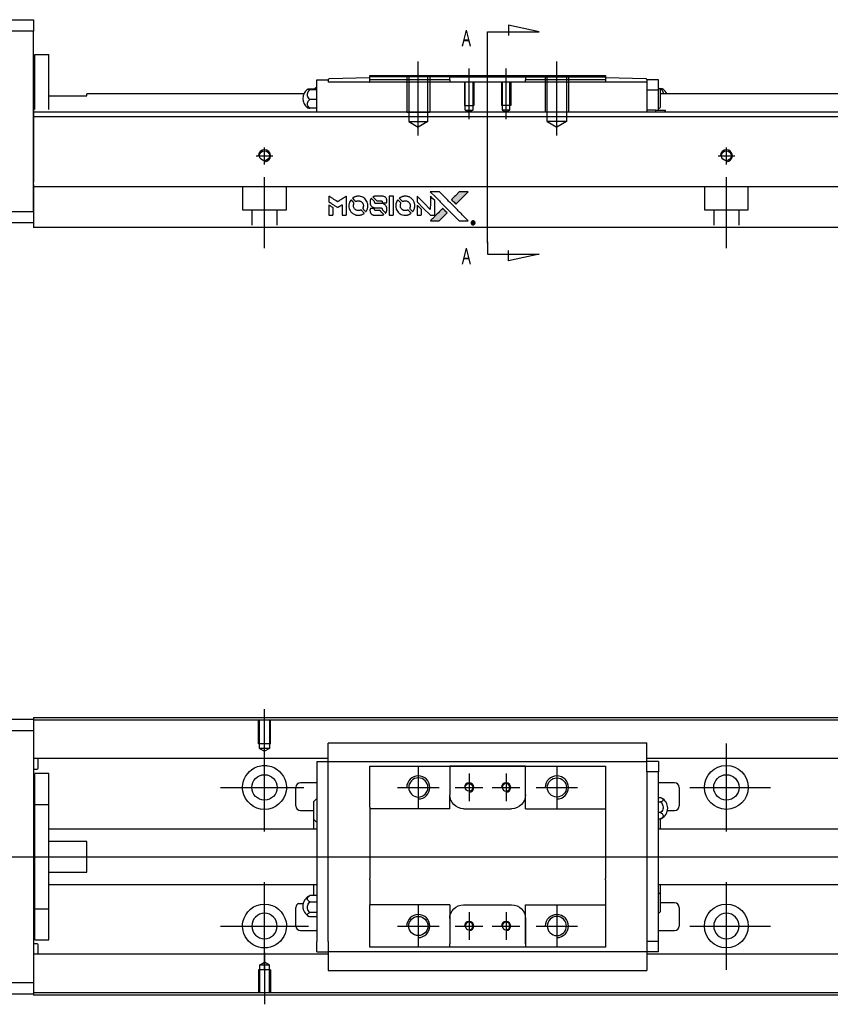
# Model space of a CAD drawing. Header units: millimetres. Extents: x -212 to 3135, y -1694 to 860.
# Tile 6 of 33: x -22 to 154, y -1300 to -1087. Entities that reach past the tile are written whole.
import ezdxf
from ezdxf.lldxf.tags import DXFTag

# ---------------------------------------------------------------- set-up
doc = ezdxf.new("R2010")
doc.units = ezdxf.units.MM
doc.layers.get('0').update_dxf_attribs({"linetype": 'CONTINUOUS'})
doc.layers.add('2', color=7, linetype='CONTINUOUS')
doc.styles.add('CHN', font='Microsoft JhengHei.ttf')
tags = doc.linetypes.add('DASHED', pattern=[25.72, 12.86, -12.86]).pattern_tags.tags
tags[6:7] = [DXFTag(74, 4), DXFTag(75, 0), DXFTag(340, '0'), DXFTag(46, 0.0), DXFTag(50, 0.0), DXFTag(44, 0.0), DXFTag(45, 0.0)]
tags[4:5] = [DXFTag(74, 4), DXFTag(75, 0), DXFTag(340, '0'), DXFTag(46, 0.0), DXFTag(50, 0.0), DXFTag(44, 0.0), DXFTag(45, 0.0)]

# ---------------------------------------------------------------- blocks, each defined once
blk = doc.blocks.new('MosionX logo(完整正式版)')
h = blk.add_hatch(color=22)
h.dxf.hatch_style = 1
h.paths.add_polyline_path([(-1416, 1831), (-1517, 1831), (-1619, 1831), (-1707, 1742, 0.000288), (-1740, 1709, 0.000479), (-1769, 1680, 0.000013), (-1794, 1654, 0.197177), (-1794, 1654, 0.197497), (-1794, 1653, 0.00004), (-1779, 1638, 0.000834), (-1763, 1622, 0.000506), (-1744, 1603), (-1694, 1552), (-1555, 1692)])
h.paths.add_polyline_path([(-1892, 1355), (-1942, 1405, 0.000476), (-1962, 1424, 0.000789), (-1978, 1441, 0.000035), (-1993, 1455, 0.19758), (-1993, 1456, 0.198396), (-1994, 1455, 0.000019), (-2014, 1435, 0.000582), (-2036, 1413, 0.000351), (-2062, 1387, 0.000108), (-2174, 1275, 0.000692), (-2230, 1218, 0.000077), (-2269, 1179, 0.197527), (-2269, 1178, 0.410181), (-2269, 1177, 0.000493), (-2248, 1177, 0.002424), (-2219, 1177, 0.000529), (-2169, 1177), (-2070, 1177), (-1981, 1266)])
at = {"color": 22}
for points in [[(-2150, 1708, -0.000056), (-2089, 1647, -0.000021), (-2004, 1562, -0.000021), (-1911, 1469, -0.000025), (-1823, 1381), (-1619, 1177), (-1518, 1177), (-1417, 1177), (-1553, 1315, 0.000274), (-1619, 1381, 0.000123), (-1705, 1467, 0.000121), (-1797, 1559, 0.000165), (-1879, 1641), (-2068, 1831), (-2170, 1831), (-2272, 1831)], [(-1707, 1742, 0.000288), (-1740, 1709, 0.000479), (-1769, 1680, 0.000013), (-1794, 1654, 0.197177), (-1794, 1654, 0.197497), (-1794, 1653, 0.00004), (-1779, 1638, 0.000836), (-1763, 1622, 0.000505), (-1744, 1603), (-1694, 1552), (-1555, 1692), (-1416, 1831), (-1517, 1831), (-1619, 1831)], [(-4562, 1668), (-4562, 1603), (-4545, 1592, -0.000297), (-4534, 1586, -0.000037), (-4510, 1571, -0.000043), (-4482, 1554, -0.000036), (-4452, 1535, 0.000044), (-4422, 1517, 0.000063), (-4396, 1501, 0.000035), (-4374, 1488, 0.0009), (-4368, 1484), (-4360, 1479), (-4348, 1486, 0.001175), (-4342, 1490, 0.000208), (-4329, 1498, 0.000225), (-4315, 1506, 0.000203), (-4300, 1516, -0.000711), (-4286, 1525, -0.001119), (-4274, 1532, -0.000263), (-4263, 1539, -0.04589), (-4262, 1539, -0.519312), (-4261, 1539, -0.001914), (-4261, 1521, -0.003124), (-4260, 1493, -0.000285), (-4260, 1421), (-4260, 1303), (-4219, 1303, 0.001727), (-4189, 1303, 0.025279), (-4179, 1303, 0.073886), (-4173, 1305, 0.07426), (-4167, 1308, 0.03264), (-4166, 1310, 0.01784), (-4164, 1311, 0.017712), (-4163, 1313, 0.026854), (-4162, 1315), (-4160, 1319), (-4160, 1526), (-4159, 1733), (-4162, 1731, -0.004595), (-4163, 1730, -0.00016), (-4169, 1726, -0.000298), (-4177, 1722, -0.000208), (-4185, 1717, 0.000986), (-4210, 1701, 0.00025), (-4250, 1676, 0.000268), (-4292, 1650, 0.000436), (-4329, 1627, -0.002932), (-4341, 1619, -0.004718), (-4351, 1613, -0.001113), (-4360, 1608, -0.227179), (-4361, 1608, -0.045982), (-4362, 1608, -0.000145), (-4374, 1616, -0.000825), (-4387, 1624, -0.000517), (-4403, 1634, 0.000056), (-4458, 1668, 0.000289), (-4488, 1687, 0.000481), (-4511, 1701, 0.000418), (-4535, 1715), (-4562, 1732)], [(-4068, 1643, 0.064158), (-4094, 1594, 0.06356), (-4108, 1539, 0.064004), (-4107, 1483, 0.066747), (-4091, 1429, 0.04321), (-4073, 1396, 0.044737), (-4050, 1367, 0.044901), (-4021, 1342, 0.044184), (-3989, 1323, 0.026293), (-3965, 1313, 0.033344), (-3941, 1306, 0.033227), (-3917, 1303, 0.025815), (-3890, 1302, 0.023119), (-3864, 1304, 0.031044), (-3841, 1308, 0.031337), (-3819, 1315, 0.024258), (-3796, 1325, 0.015622), (-3788, 1329, 0.008495), (-3778, 1335, 0.008415), (-3769, 1341, 0.020814), (-3763, 1346), (-3760, 1348), (-3791, 1379, 0.002843), (-3814, 1403, 0.033917), (-3823, 1411, 0.087906), (-3831, 1414, 0.073302), (-3839, 1416, 0.022047), (-3843, 1415, 0.026465), (-3847, 1415, 0.022233), (-3851, 1414, 0.009985), (-3857, 1412, -0.039011), (-3876, 1407, -0.044398), (-3896, 1406, -0.045096), (-3915, 1408, -0.04265), (-3934, 1413, -0.071154), (-3961, 1428, -0.068827), (-3983, 1450, -0.068713), (-3998, 1476, -0.070507), (-4005, 1506, -0.028605), (-4006, 1519, -0.031418), (-4005, 1531, -0.031044), (-4002, 1544, -0.02668), (-3998, 1556, 0.038913), (-3996, 1564, 0.043732), (-3995, 1571, 0.047754), (-3995, 1578, 0.075756), (-3997, 1583, 0.07294), (-3999, 1586, 0.003456), (-4006, 1594, 0.005023), (-4017, 1605, 0.002422), (-4030, 1619, 0.000819), (-4042, 1631, 0.001349), (-4053, 1641, 0.0001), (-4062, 1650, 0.205335), (-4062, 1651, 0.219821), (-4063, 1650, 0.002494), (-4064, 1648, 0.007089), (-4066, 1646, 0.004494)], [(-3917, 1731, 0.024131), (-3935, 1728, 0.022344), (-3954, 1723, 0.021883), (-3972, 1717, 0.020884), (-3990, 1709, 0.010669), (-4000, 1703, 0.010389), (-4011, 1697, 0.010913), (-4020, 1692, 0.022227), (-4026, 1687), (-4029, 1685), (-3996, 1653, 0.002452), (-3984, 1640, 0.003628), (-3972, 1630, 0.001662), (-3963, 1621, 0.070159), (-3960, 1619, 0.047671), (-3958, 1618, 0.018624), (-3956, 1618, 0.017921), (-3953, 1617, 0.018804), (-3950, 1617, 0.018255), (-3946, 1617, 0.041312), (-3943, 1617, 0.037164), (-3939, 1618, 0.012342), (-3935, 1620, -0.015101), (-3924, 1624, -0.035998), (-3916, 1626, -0.033244), (-3907, 1627, -0.011249), (-3894, 1627, -0.004059), (-3883, 1627, -0.019693), (-3877, 1627, -0.027943), (-3872, 1626, -0.014411), (-3866, 1624, -0.033089), (-3851, 1619, -0.033887), (-3838, 1613, -0.034021), (-3825, 1604, -0.033942), (-3814, 1594, -0.02816), (-3804, 1582, -0.035032), (-3796, 1570, -0.035269), (-3790, 1557, -0.029196), (-3785, 1543, -0.037862), (-3782, 1526, -0.043657), (-3782, 1510, -0.043064), (-3784, 1494, -0.035184), (-3790, 1477, 0.033699), (-3792, 1470, 0.052815), (-3793, 1463, 0.059167), (-3793, 1456, 0.058972), (-3791, 1450, 0.059208), (-3788, 1445, 0.021125), (-3783, 1439, 0.008691), (-3773, 1429, 0.000851), (-3749, 1405, 0.001873), (-3736, 1393, 0.013884), (-3730, 1387, 0.022355), (-3726, 1385, 0.341453), (-3725, 1385, 0.073011), (-3722, 1388, 0.004587), (-3714, 1399, 0.00748), (-3707, 1411, 0.016837), (-3702, 1420, 0.028606), (-3692, 1443, 0.031352), (-3685, 1465, 0.031004), (-3681, 1489, 0.0268), (-3680, 1514, 0.026698), (-3681, 1541, 0.03002), (-3686, 1566, 0.030357), (-3693, 1590, 0.028554), (-3703, 1614, 0.062944), (-3732, 1658, 0.062206), (-3772, 1694, 0.062448), (-3819, 1719, 0.064355), (-3870, 1731, 0.017377), (-3880, 1731, 0.008369), (-3893, 1731, 0.008367), (-3907, 1731, 0.01757)], [(-3610, 1675, 0.023289), (-3616, 1665, 0.026845), (-3621, 1655, 0.026047), (-3626, 1644, 0.019751), (-3629, 1631, 0.013249), (-3631, 1624, 0.025169), (-3631, 1618, 0.016532), (-3632, 1611, 0.002937), (-3632, 1598, 0.003317), (-3632, 1586, 0.011808), (-3631, 1578, 0.01777), (-3631, 1572, 0.021476), (-3630, 1567, 0.04325), (-3623, 1544, 0.045753), (-3612, 1523, 0.04649), (-3598, 1505, 0.047672), (-3581, 1490, 0.025315), (-3573, 1485, 0.015208), (-3564, 1480, 0.01512), (-3554, 1476, 0.022488), (-3546, 1473, 0.027857), (-3532, 1469, 0.034138), (-3519, 1467, 0.014286), (-3499, 1467, 0.00124), (-3449, 1467, -0.00103), (-3418, 1467, -0.002552), (-3396, 1466, -0.001594), (-3379, 1466, -0.047676), (-3374, 1466, -0.085307), (-3367, 1463, -0.097789), (-3361, 1457, -0.085947), (-3357, 1450, -0.051339), (-3356, 1440, 0.014634), (-3355, 1436, 0.015028), (-3355, 1433, 0.014927), (-3354, 1430, 0.059415), (-3353, 1429, 0.070595), (-3351, 1425, 0.00028), (-3315, 1389, 0.000111), (-3279, 1352, 0.200239), (-3277, 1352, 0.268906), (-3276, 1352, 0.001866), (-3271, 1361, 0.007532), (-3267, 1370, 0.017818), (-3263, 1376, 0.013256), (-3261, 1383, 0.011636), (-3258, 1391, 0.011528), (-3256, 1399, 0.012303), (-3254, 1407, 0.0423), (-3252, 1419, 0.013657), (-3252, 1437, 0.013857), (-3252, 1455, 0.037428), (-3254, 1468, 0.014927), (-3256, 1477, 0.0122), (-3259, 1486, 0.012518), (-3262, 1494, 0.023062), (-3265, 1501, 0.065961), (-3281, 1525, 0.06055), (-3304, 1545, 0.059676), (-3331, 1559, 0.060497), (-3360, 1567, 0.025683), (-3367, 1567, 0.001528), (-3386, 1567, 0.002124), (-3410, 1568, 0.001173), (-3439, 1568, -0.000809), (-3490, 1568, -0.017164), (-3506, 1568, -0.063931), (-3514, 1570, -0.108429), (-3520, 1573, -0.052941), (-3523, 1577, -0.063675), (-3525, 1582, -0.050562), (-3526, 1587, -0.020337), (-3527, 1595, 0.009897), (-3528, 1599, 0.016482), (-3528, 1603, 0.019019), (-3529, 1606, 0.06043), (-3530, 1608, 0.076267), (-3533, 1613, 0.00054), (-3566, 1646, 0.000307), (-3601, 1680, 0.142594), (-3604, 1681, 0.232419), (-3604, 1681, 0.022995), (-3606, 1680, 0.024627), (-3608, 1678, 0.015407)], [(-3516, 1731, 0.018538), (-3522, 1730, 0.010695), (-3530, 1729, 0.01068), (-3538, 1727, 0.017678), (-3544, 1725, 0.013849), (-3551, 1722, 0.011814), (-3559, 1719, 0.004513), (-3566, 1716, 0.290035), (-3566, 1715, 0.196418), (-3566, 1714, 0.000124), (-3554, 1702, 0.001477), (-3540, 1688, 0.000898), (-3524, 1671), (-3481, 1629), (-3427, 1628, -0.001471), (-3387, 1628, -0.028714), (-3374, 1627, -0.097073), (-3367, 1625, -0.084199), (-3361, 1620, -0.042698), (-3359, 1616, -0.053912), (-3357, 1612, -0.051004), (-3356, 1608, -0.032967), (-3355, 1602, 0.00807), (-3355, 1600, 0.003023), (-3355, 1596, 0.002994), (-3355, 1592, 0.003629), (-3355, 1588), (-3354, 1579), (-3313, 1579, 0.001618), (-3293, 1579, 0.005206), (-3280, 1579, 0.00535), (-3271, 1579, 0.060675), (-3268, 1580, 0.048484), (-3266, 1581, 0.02389), (-3264, 1582, 0.022812), (-3261, 1584, 0.02462), (-3259, 1586, 0.061781), (-3255, 1591, 0.080179), (-3253, 1596, 0.048561), (-3252, 1604, 0.010021), (-3251, 1619, 0.016602), (-3252, 1638, 0.031409), (-3254, 1653, 0.036474), (-3258, 1666, 0.03439), (-3263, 1679, 0.065928), (-3277, 1699, 0.069066), (-3296, 1715, 0.065697), (-3319, 1725, 0.051559), (-3346, 1731, 0.020904), (-3360, 1731, 0.000451), (-3431, 1731, 0.000419), (-3502, 1732, 0.022759)], [(-3202, 1517), (-3202, 1303), (-3160, 1303), (-3118, 1303), (-3113, 1306, 0.071429), (-3109, 1309, 0.054799), (-3105, 1313, 0.053585), (-3102, 1318, 0.060698), (-3101, 1323, 0.033975), (-3100, 1332, 0.000112), (-3100, 1441, 0.000726), (-3100, 1548, 0.001084), (-3101, 1641), (-3102, 1732), (-3152, 1732), (-3202, 1732)], [(-3011, 1643, 0.018008), (-3017, 1634, 0.009842), (-3023, 1622, 0.009807), (-3030, 1610, 0.015716), (-3035, 1599, 0.048467), (-3047, 1561, 0.045841), (-3052, 1520, 0.046006), (-3049, 1479, 0.049638), (-3039, 1441, 0.064819), (-3012, 1391, 0.06695), (-2974, 1350, 0.066691), (-2926, 1320, 0.063505), (-2872, 1304, 0.03135), (-2858, 1302, 0.010439), (-2837, 1302, 0.010391), (-2817, 1302, 0.032408), (-2803, 1304, 0.015696), (-2787, 1307, 0.018095), (-2771, 1312, 0.018551), (-2757, 1317, 0.018352), (-2743, 1323, 0.015568), (-2733, 1328, 0.009832), (-2723, 1334, 0.009795), (-2713, 1341, 0.023727), (-2706, 1346), (-2703, 1348), (-2734, 1379, 0.001528), (-2751, 1397, 0.010022), (-2760, 1406, 0.019586), (-2766, 1411, 0.061865), (-2771, 1413, 0.055054), (-2777, 1415, 0.061607), (-2784, 1416, 0.048725), (-2792, 1415, 0.020221), (-2802, 1412, -0.017722), (-2813, 1409, -0.02685), (-2822, 1407, -0.02759), (-2832, 1406, -0.020233), (-2843, 1406, -0.04793), (-2864, 1409, -0.048386), (-2883, 1416, -0.047866), (-2901, 1426, -0.044964), (-2917, 1440, -0.04333), (-2931, 1457, -0.050921), (-2941, 1475, -0.051473), (-2946, 1495, -0.0459), (-2948, 1516, -0.019014), (-2948, 1526, -0.024114), (-2947, 1535, -0.025081), (-2945, 1544, -0.023892), (-2942, 1553, 0.008624), (-2939, 1560, 0.026486), (-2938, 1564, 0.035074), (-2937, 1568, 0.02756), (-2937, 1573, 0.087163), (-2939, 1580, 0.073291), (-2942, 1587, 0.028074), (-2951, 1596, 0.002594), (-2973, 1619), (-3005, 1651)], [(-2860, 1730, 0.023681), (-2878, 1728, 0.022402), (-2896, 1723, 0.021929), (-2914, 1717, 0.020503), (-2931, 1709, 0.013745), (-2941, 1704, 0.009767), (-2952, 1698, 0.009658), (-2962, 1691, 0.027804), (-2968, 1687), (-2971, 1685), (-2939, 1653, 0.002053), (-2924, 1638, 0.006738), (-2914, 1628, 0.007826), (-2907, 1622, 0.063909), (-2903, 1619, 0.061532), (-2897, 1617, 0.068674), (-2891, 1617, 0.052072), (-2885, 1618, 0.019648), (-2875, 1621, -0.018366), (-2864, 1624, -0.0288), (-2854, 1626, -0.029061), (-2844, 1627, -0.019155), (-2832, 1627, -0.053809), (-2807, 1624, -0.058833), (-2784, 1615, -0.058566), (-2764, 1601, -0.052525), (-2746, 1582, -0.044733), (-2737, 1566, -0.040573), (-2729, 1547, -0.041123), (-2725, 1529, -0.04951), (-2725, 1511, -0.017369), (-2725, 1502, -0.024255), (-2727, 1495, -0.023787), (-2729, 1487, -0.015798), (-2732, 1479, 0.010631), (-2734, 1474, 0.033653), (-2735, 1470, 0.037806), (-2736, 1467, 0.016307), (-2736, 1462, 0.068179), (-2734, 1453, 0.095747), (-2731, 1446, 0.033418), (-2722, 1436, 0.002133), (-2695, 1409, 0.001452), (-2680, 1395, 0.012393), (-2673, 1388, 0.020479), (-2668, 1385, 0.344362), (-2667, 1385, 0.074287), (-2663, 1388, 0.005454), (-2656, 1400, 0.008391), (-2649, 1412, 0.017097), (-2643, 1422, 0.027375), (-2635, 1442, 0.02835), (-2628, 1463, 0.027723), (-2624, 1485, 0.023913), (-2623, 1509, 0.027047), (-2623, 1537, 0.031685), (-2627, 1563, 0.032425), (-2634, 1588, 0.031013), (-2644, 1612, 0.037914), (-2661, 1641, 0.040153), (-2682, 1667, 0.039834), (-2707, 1688, 0.036173), (-2736, 1707, 0.040752), (-2765, 1719, 0.035885), (-2796, 1728, 0.035491), (-2828, 1731, 0.037615)], [(-2572, 1669), (-2572, 1604), (-2422, 1453), (-2271, 1303), (-2229, 1303, 0.0008), (-2202, 1303, 0.010795), (-2192, 1303, 0.030495), (-2186, 1304, 0.080372), (-2183, 1305, 0.03816), (-2179, 1308, 0.041799), (-2176, 1310, 0.042486), (-2174, 1314, 0.042078), (-2172, 1317, 0.099276), (-2170, 1322, 0.003302), (-2170, 1343, 0.002586), (-2170, 1380, 0.000204), (-2170, 1477), (-2170, 1633), (-2221, 1683), (-2271, 1733), (-2271, 1583), (-2272, 1433), (-2419, 1582, 0.000253), (-2476, 1639, 0.000412), (-2524, 1687, 0.000041), (-2567, 1730, 0.041338), (-2570, 1732), (-2572, 1734)], [(-4562, 1417), (-4562, 1303), (-4521, 1303, 0.000842), (-4494, 1303, 0.010591), (-4484, 1303, 0.028995), (-4479, 1303, 0.069543), (-4475, 1305, 0.051063), (-4471, 1307, 0.039932), (-4468, 1310, 0.039414), (-4465, 1314, 0.045845), (-4462, 1318, 0.094811), (-4461, 1322, 0.007124), (-4461, 1333, 0.004713), (-4461, 1352, 0.000534), (-4461, 1395), (-4461, 1469), (-4471, 1475, 0.000828), (-4502, 1494, 0.000879), (-4532, 1513, 0.000048), (-4561, 1530, 0.137596), (-4562, 1531, 0.413028), (-4562, 1530, 0.000016), (-4562, 1497, 0.000623), (-4562, 1460, 0.000374)], [(-3615, 1454, 0.065483), (-3620, 1451, 0.053271), (-3625, 1447, 0.052018), (-3628, 1443, 0.0556), (-3631, 1437, 0.036839), (-3632, 1434, 0.026922), (-3632, 1430, 0.016905), (-3633, 1424, 0.004317), (-3633, 1416, 0.016369), (-3632, 1397, 0.029936), (-3630, 1382, 0.03418), (-3627, 1369, 0.031327), (-3621, 1356, 0.046935), (-3612, 1340, 0.054053), (-3600, 1327, 0.053701), (-3585, 1317, 0.045364), (-3568, 1309, 0.032479), (-3552, 1305, 0.03386), (-3537, 1303, 0.013578), (-3512, 1303, 0.001155), (-3450, 1303, 0.000413), (-3396, 1303, 0.005008), (-3375, 1304, 0.013199), (-3364, 1304, 0.033956), (-3355, 1305, 0.013909), (-3347, 1308, 0.010864), (-3337, 1310, 0.010938), (-3329, 1313, 0.028702), (-3323, 1316), (-3318, 1318), (-3362, 1362), (-3405, 1406), (-3455, 1406, -0.001504), (-3477, 1406, -0.00328), (-3493, 1406, -0.001901), (-3506, 1406, -0.061333), (-3510, 1407, -0.063621), (-3514, 1409, -0.048633), (-3518, 1412, -0.046769), (-3522, 1415, -0.047961), (-3525, 1420, -0.02678), (-3526, 1424, -0.050957), (-3527, 1427, -0.029398), (-3528, 1431, -0.00401), (-3528, 1441), (-3529, 1456), (-3569, 1456, 0.001061), (-3593, 1456, 0.009147), (-3604, 1455, 0.020721), (-3611, 1455, 0.051619)], [(-2572, 1416), (-2572, 1303), (-2530, 1303), (-2488, 1303), (-2483, 1306, 0.03146), (-2480, 1308, 0.026444), (-2478, 1310, 0.026444), (-2476, 1312, 0.031457), (-2475, 1314), (-2472, 1319), (-2471, 1375), (-2471, 1431), (-2521, 1481, 0.000745), (-2540, 1499, 0.001228), (-2556, 1515, 0.000087), (-2571, 1529, 0.195134), (-2571, 1530, 0.412117), (-2572, 1529, 0.000048), (-2572, 1496, 0.00109), (-2572, 1460, 0.000653)], [(-2062, 1387, 0.000108), (-2174, 1275, 0.000692), (-2230, 1218, 0.000077), (-2269, 1179, 0.197527), (-2269, 1178, 0.410182), (-2269, 1177, 0.000493), (-2248, 1177, 0.002424), (-2219, 1177, 0.000529), (-2170, 1177), (-2070, 1177), (-1981, 1266), (-1892, 1355), (-1942, 1405, 0.000476), (-1962, 1424, 0.000789), (-1978, 1441, 0.000035), (-1993, 1455, 0.19758), (-1993, 1456, 0.198396), (-1994, 1455, 0.000019), (-2014, 1435, 0.000582), (-2036, 1413, 0.000351)], [(-1319, 1173, 0.082374), (-1332, 1167, 0.083404), (-1342, 1157, 0.082663), (-1349, 1145, 0.07897), (-1351, 1130, 0.084941), (-1349, 1114, 0.08953), (-1341, 1100, 0.090743), (-1329, 1090, 0.090193), (-1313, 1085, 0.10067), (-1296, 1085, 0.099454), (-1281, 1093, 0.097736), (-1269, 1106, 0.09365), (-1263, 1122, 0.07584), (-1263, 1135, 0.068415), (-1267, 1148, 0.068328), (-1274, 1159, 0.075277), (-1283, 1168, 0.059367), (-1291, 1172, 0.048986), (-1300, 1174, 0.048519), (-1310, 1174, 0.055347)], [(-1325, 1129), (-1325, 1104), (-1322, 1104), (-1319, 1104), (-1319, 1114), (-1319, 1125), (-1313, 1125), (-1306, 1126), (-1302, 1119, -0.003356), (-1300, 1116, -0.002757), (-1298, 1113, -0.002784), (-1296, 1110, -0.007382), (-1295, 1108, 0.019487), (-1294, 1105, 0.098302), (-1293, 1104, 0.116932), (-1291, 1104, 0.032798), (-1289, 1104), (-1285, 1104), (-1288, 1108, 0.005748), (-1289, 1111, 0.002522), (-1291, 1114, 0.002495), (-1293, 1117, 0.00334), (-1295, 1120), (-1299, 1126), (-1296, 1128, 0.066516), (-1292, 1130, 0.085926), (-1290, 1133, 0.082934), (-1289, 1137, 0.05747), (-1289, 1141, 0.023576), (-1289, 1144, 0.043538), (-1289, 1146, 0.050891), (-1290, 1148, 0.049897), (-1291, 1149, 0.067884), (-1295, 1152, 0.077412), (-1298, 1154, 0.049266), (-1304, 1154, 0.012208), (-1313, 1155), (-1325, 1155)], [(-1298, 1147, -0.120545), (-1296, 1144, -0.09136), (-1295, 1141, -0.087576), (-1296, 1137, -0.098026), (-1297, 1134, -0.079907), (-1299, 1133, -0.087697), (-1300, 1132, -0.041371), (-1303, 1132, -0.005557), (-1309, 1132), (-1319, 1131), (-1319, 1140), (-1319, 1149), (-1310, 1149, -0.007471), (-1305, 1149, -0.035301), (-1302, 1148, -0.060486), (-1300, 1148, -0.063546)]]:
    blk.add_lwpolyline(points, format="xyb", close=True, dxfattribs=at)

msp = doc.modelspace()

# ---------------------------------------------------------------- linework, layer by layer
for p, q in [((31.13, -1247.07), (31.13, -1235.95)), ((31.13, -1262.43), (31.13, -1243.38)), ((131.13, -1262.43), (131.13, -1243.38)), ((64.43, -1248.41), (64.43, -1257.41)), ((94.43, -1248.41), (94.43, -1257.41)), ((75.43, -1249.91), (75.43, -1255.91)), ((83.43, -1249.91), (83.43, -1255.91)), ((21.6, -1252.91), (39.65, -1252.91)), ((59.93, -1252.91), (68.93, -1252.91)), ((72.43, -1252.91), (78.43, -1252.91)), ((80.43, -1252.91), (86.43, -1252.91)), ((89.93, -1252.91), (98.93, -1252.91)), ((123.18, -1252.91), (140.65, -1252.91)), ((-82.87, -1267.91), (55.56, -1267.91)), ((55.56, -1267.91), (497.13, -1267.91)), ((31.13, -1292.43), (31.13, -1273.38)), ((131.13, -1292.43), (131.13, -1273.38)), ((38.51, -1278), (39.51, -1278)), ((64.43, -1278.41), (64.43, -1287.41)), ((94.43, -1278.41), (94.43, -1287.41)), ((75.43, -1279.91), (75.43, -1285.91)), ((83.43, -1279.91), (83.43, -1285.91)), ((21.6, -1282.91), (40.65, -1282.91)), ((59.93, -1282.91), (68.93, -1282.91)), ((72.43, -1282.91), (78.43, -1282.91)), ((80.43, -1282.91), (86.43, -1282.91)), ((89.93, -1282.91), (98.93, -1282.91)), ((123.18, -1282.91), (140.65, -1282.91)), ((31.13, -1288.74), (31.13, -1299.86))]:
    msp.add_line(p, q)
at = {"linetype": 'Continuous'}
for p, q in [((-77.87, -1238.16), (-18.87, -1238.16)), ((63.27, -1237.86), (-18.87, -1237.86)), ((-18.87, -1237.86), (-18.87, -1238.16)), ((-18.87, -1238.16), (-18.87, -1240.66)), ((63.14, -1238.36), (-18.87, -1238.36)), ((481.13, -1238.36), (63.14, -1238.36)), ((481.13, -1237.86), (63.27, -1237.86)), ((-18.87, -1240.66), (-77.87, -1240.66)), ((-18.87, -1240.66), (-18.87, -1295.16)), ((44.93, -1243.43), (44.93, -1243.3)), ((44.93, -1243.3), (44.93, -1243.3)), ((113.93, -1243.3), (44.93, -1243.3)), ((44.93, -1247), (44.93, -1243.43)), ((113.93, -1243.3), (113.93, -1243.25)), ((113.93, -1243.43), (113.93, -1243.3)), ((113.93, -1247), (113.93, -1243.43)), ((44.93, -1246.68), (-18.87, -1246.68)), ((-17.87, -1248.77), (-17.87, -1246.68)), ((481.13, -1246.68), (113.93, -1246.68)), ((-18.87, -1248.97), (-18.07, -1248.97)), ((42.43, -1247.33), (42.43, -1249.53)), ((42.43, -1247.33), (44.93, -1247.33)), ((44.93, -1247.33), (44.93, -1247)), ((44.93, -1248.33), (44.93, -1247.33)), ((44.93, -1247.33), (113.93, -1247.33)), ((44.93, -1249.53), (44.93, -1248.33)), ((53.93, -1249.33), (53.93, -1248.33)), ((71.23, -1248.33), (71.23, -1249.03)), ((87.63, -1248.33), (71.23, -1248.33)), ((71.23, -1249.03), (71.23, -1254.51)), ((71.32, -1248.33), (87.54, -1248.33)), ((87.63, -1249.03), (87.63, -1248.33)), ((87.63, -1257.51), (87.63, -1249.03)), ((87.63, -1254.51), (87.63, -1249.03)), ((104.93, -1248.33), (104.93, -1249.33)), ((113.93, -1247.33), (113.93, -1247)), ((116.43, -1247.33), (113.93, -1247.33)), ((113.93, -1248.33), (113.93, -1247.33)), ((113.93, -1249.53), (113.93, -1248.33)), ((116.43, -1247.33), (116.43, -1249.53)), ((-15.57, -1249.91), (-18.57, -1249.91)), ((-15.57, -1249.91), (-18.57, -1249.91)), ((-18.57, -1256.59), (-18.57, -1249.91)), ((-18.57, -1256.59), (-18.57, -1249.91)), ((-15.57, -1256.59), (-15.57, -1249.91)), ((-15.57, -1256.59), (-15.57, -1249.91)), ((42.43, -1249.53), (42.43, -1286.28)), ((44.93, -1250.01), (44.93, -1249.53)), ((44.93, -1250.01), (44.93, -1249.57)), ((44.93, -1285.8), (44.93, -1250.01)), ((53.93, -1257.21), (53.93, -1249.33)), ((104.93, -1249.33), (104.93, -1257.21)), ((116.43, -1249.53), (113.93, -1249.53)), ((113.93, -1249.53), (113.93, -1250.01)), ((113.93, -1249.57), (113.93, -1250.01)), ((113.93, -1250.01), (113.93, -1285.8)), ((116.43, -1286.28), (116.43, -1249.53)), ((37.93, -1256.91), (37.93, -1252.91)), ((42.43, -1251.91), (38.93, -1251.91)), ((119.93, -1251.91), (116.43, -1251.91)), ((120.93, -1252.91), (120.93, -1256.91)), ((71.23, -1257.51), (71.23, -1254.51)), ((116.43, -1255.11), (116.88, -1255.11)), ((-18.57, -1257.16), (-18.87, -1257.16)), ((-18.57, -1257.16), (-18.87, -1257.16)), ((-18.57, -1279.22), (-18.57, -1256.59)), ((-18.57, -1256.59), (-15.57, -1256.59)), ((-18.57, -1279.22), (-18.57, -1256.59)), ((-15.57, -1279.22), (-15.57, -1256.59)), ((-15.57, -1279.22), (-15.57, -1256.59)), ((41.78, -1259.82), (41.78, -1255.97)), ((53.93, -1257.21), (53.93, -1262.91)), ((74.23, -1257.51), (84.63, -1257.51)), ((87.63, -1257.51), (104.93, -1257.51)), ((104.93, -1257.21), (104.93, -1262.91)), ((116.43, -1256.05), (116.88, -1256.05)), ((38.93, -1257.91), (41.78, -1257.91)), ((116.88, -1258.35), (116.43, -1258.35)), ((116.43, -1259.7), (116.88, -1259.7)), ((116.78, -1259.7), (116.78, -1261.91)), ((118.38, -1257.91), (119.93, -1257.91)), ((41.78, -1261.91), (41.78, -1259.82)), ((42.43, -1261.91), (-15.57, -1261.91)), ((53.93, -1262.91), (53.93, -1263.21)), ((53.93, -1263.21), (53.93, -1272.61)), ((104.93, -1262.91), (104.93, -1263.21)), ((104.93, -1263.21), (104.93, -1272.61)), ((481.13, -1261.91), (116.43, -1261.91)), ((-7.37, -1264.59), (-15.57, -1264.59)), ((-7.37, -1271.22), (-7.37, -1264.59)), ((-15.57, -1271.22), (-7.37, -1271.22)), ((-15.57, -1273.91), (42.43, -1273.91)), ((41.78, -1276.33), (41.78, -1273.91)), ((53.93, -1272.91), (53.93, -1272.61)), ((53.93, -1272.91), (53.93, -1278.3)), ((104.93, -1272.91), (104.93, -1272.61)), ((104.93, -1272.91), (104.93, -1278.3)), ((116.43, -1273.91), (481.13, -1273.91)), ((116.78, -1273.91), (116.78, -1275.99)), ((42.43, -1276.33), (40.97, -1276.33)), ((116.78, -1275.99), (116.78, -1279.84)), ((-18.87, -1278.66), (-18.57, -1278.66)), ((-18.87, -1278.66), (-18.57, -1278.66)), ((40.97, -1277.69), (42.43, -1277.69)), ((53.93, -1278.6), (53.93, -1278.3)), ((71.23, -1278.3), (53.93, -1278.3)), ((53.93, -1286.48), (53.93, -1278.6)), ((71.23, -1278.3), (71.23, -1281.3)), ((74.23, -1278.3), (84.63, -1278.3)), ((87.63, -1286.78), (87.63, -1278.3)), ((104.93, -1278.3), (104.93, -1286.48)), ((119.93, -1277.91), (116.78, -1277.91)), ((-18.57, -1279.22), (-15.57, -1279.22)), ((-18.57, -1285.91), (-18.57, -1279.22)), ((-18.57, -1285.91), (-18.57, -1279.22)), ((-15.57, -1285.91), (-15.57, -1279.22)), ((-15.57, -1285.91), (-15.57, -1279.22)), ((37.93, -1282.91), (37.93, -1278.91)), ((42.43, -1279.98), (40.97, -1279.98)), ((42.43, -1280.93), (40.97, -1280.93)), ((120.93, -1278.91), (120.93, -1282.91)), ((71.23, -1281.3), (71.23, -1286.78)), ((87.63, -1281.3), (87.63, -1286.78)), ((38.93, -1283.91), (42.43, -1283.91)), ((116.43, -1283.91), (119.93, -1283.91)), ((-18.07, -1286.75), (-18.87, -1286.75)), ((-18.57, -1285.91), (-15.57, -1285.91)), ((-18.57, -1285.91), (-15.57, -1285.91)), ((-17.87, -1289.03), (-17.87, -1286.95)), ((42.43, -1288.48), (42.43, -1286.28)), ((44.93, -1286.24), (44.93, -1285.8)), ((44.93, -1286.28), (44.93, -1285.8)), ((44.93, -1286.28), (44.93, -1287.48)), ((53.93, -1287.48), (53.93, -1286.48)), ((71.23, -1287.48), (71.23, -1286.78)), ((87.63, -1286.78), (87.63, -1287.48)), ((104.93, -1286.48), (104.93, -1287.48)), ((113.93, -1285.8), (113.93, -1286.28)), ((113.93, -1285.8), (113.93, -1286.24)), ((113.93, -1286.28), (113.93, -1287.48)), ((116.43, -1286.28), (113.93, -1286.28)), ((116.43, -1288.48), (116.43, -1286.28)), ((44.93, -1289.03), (-18.87, -1289.03)), ((42.43, -1288.48), (44.93, -1288.48)), ((44.93, -1287.48), (44.93, -1288.48)), ((113.93, -1288.48), (44.93, -1288.48)), ((44.93, -1288.48), (44.93, -1292.38)), ((87.63, -1287.48), (71.23, -1287.48)), ((87.54, -1287.48), (71.32, -1287.48)), ((104.93, -1287.48), (96.28, -1287.48)), ((113.93, -1287.48), (113.93, -1288.48)), ((113.93, -1288.48), (113.93, -1288.81)), ((116.43, -1288.48), (113.93, -1288.48)), ((113.93, -1288.81), (113.93, -1292.38)), ((481.13, -1289.03), (113.93, -1289.03)), ((44.93, -1292.38), (44.93, -1292.51)), ((44.93, -1292.51), (44.93, -1292.56)), ((44.93, -1292.51), (113.93, -1292.51)), ((113.93, -1292.38), (113.93, -1292.51)), ((113.93, -1292.51), (113.93, -1292.56)), ((-77.87, -1295.16), (-18.87, -1295.16)), ((-18.87, -1295.16), (-18.87, -1297.66)), ((-18.87, -1297.66), (-77.87, -1297.66)), ((48.01, -1297.36), (-18.87, -1297.36)), ((-18.87, -1297.66), (-18.87, -1297.86)), ((47.88, -1297.86), (-18.87, -1297.86)), ((481.13, -1297.86), (47.88, -1297.86)), ((481.13, -1297.36), (48.01, -1297.36))]:
    msp.add_line(p, q, dxfattribs=at)
at = {"linetype": 'DASHED'}
for p, q in [((-18.87, -1238.16), (-18.87, -1238.36)), ((-18.87, -1238.36), (-18.87, -1239.36)), ((-18.87, -1239.36), (-18.87, -1245.68)), ((-18.87, -1245.68), (-18.87, -1246.68)), ((-18.87, -1246.68), (-18.87, -1248.23)), ((-18.87, -1248.23), (-18.87, -1251.79)), ((44.93, -1247.43), (44.93, -1247.43)), ((113.93, -1247.43), (113.93, -1247.43)), ((-18.87, -1251.79), (-18.87, -1253.7)), ((-18.87, -1253.7), (-18.87, -1282.01)), ((-18.87, -1282.01), (-18.87, -1283.93)), ((-18.87, -1283.93), (-18.87, -1287.49)), ((-18.87, -1287.49), (-18.87, -1289.03)), ((-18.87, -1289.03), (-18.87, -1290.03)), ((113.93, -1288.38), (113.93, -1288.38)), ((-18.87, -1290.03), (-18.87, -1296.36)), ((-18.87, -1296.36), (-18.87, -1297.36)), ((-18.87, -1297.36), (-18.87, -1297.66))]:
    msp.add_line(p, q, dxfattribs=at)
at = {"linetype": 'DASHED', "ltscale": 0.1}
for p, q in [((29.83, -1243.45), (29.83, -1238.45)), ((30.05, -1244.45), (30.05, -1238.45)), ((32.2, -1238.45), (32.2, -1244.45)), ((32.43, -1243.45), (32.43, -1238.45)), ((32.43, -1243.45), (29.83, -1243.45)), ((32.2, -1244.45), (30.05, -1244.45)), ((30.05, -1244.45), (31.13, -1245.07)), ((32.2, -1244.45), (31.13, -1245.07)), ((30.05, -1291.36), (31.13, -1290.74)), ((30.05, -1291.36), (30.05, -1297.36)), ((32.2, -1291.36), (30.05, -1291.36)), ((32.2, -1291.36), (31.13, -1290.74)), ((32.2, -1297.36), (32.2, -1291.36)), ((32.43, -1292.36), (29.83, -1292.36)), ((29.83, -1292.36), (29.83, -1297.36)), ((32.43, -1292.36), (32.43, -1297.36))]:
    msp.add_line(p, q, dxfattribs=at)
at = {"linetype": 'Continuous'}
for centre, radius in [((131.13, -1252.91), 4.75), ((31.13, -1252.91), 2.75), ((94.43, -1252.91), 2.07), ((131.13, -1252.91), 2.75), ((75.43, -1252.91), 0.825), ((131.13, -1282.91), 4.75), ((64.43, -1282.91), 2.07)]:
    msp.add_circle(centre, radius, dxfattribs=at)
at = {"linetype": 'Continuous', "extrusion": (0, 0, -1)}
for centre, radius in [((-64.43, -1252.91), 2.07), ((-83.43, -1252.91), 0.825), ((-31.13, -1282.91), 2.75), ((-94.43, -1282.91), 2.07), ((-131.13, -1282.91), 2.75), ((-75.43, -1282.91), 0.825), ((-83.43, -1282.91), 0.825)]:
    msp.add_circle(centre, radius, dxfattribs=at)
at = {"linetype": 'Continuous'}
for centre, radius, start, end in [((-18.07, -1248.77), 0.2, 270, 0), ((38.93, -1252.91), 1, 90, 180), ((119.93, -1252.91), 1, 0, 90), ((43.92, -1257.86), 2.85, 121.5132, 138.6569), ((115.93, -1257.41), 2.5, 0, 61.7734), ((38.93, -1256.91), 1, 180, 270), ((115.93, -1257.41), 2.5, 298.2701, 0), ((119.93, -1256.91), 1, 270, 0), ((43.92, -1257.94), 2.85, 221.3431, 238.4868), ((41.93, -1278.63), 2.5, 118.2701, 180), ((114.64, -1277.87), 2.85, 41.3431, 51.1006), ((38.93, -1278.91), 1, 114.7486, 180), ((41.93, -1278.63), 2.5, 180, 241.7734), ((119.93, -1278.91), 1, 0, 90), ((114.64, -1277.95), 2.85, 308.8994, 318.6569), ((38.93, -1282.91), 1, 180, 270), ((119.93, -1282.91), 1, 270, 0), ((-18.07, -1286.95), 0.2, 0, 90)]:
    msp.add_arc(centre, radius, start, end, dxfattribs=at)
at = {"linetype": 'Continuous', "extrusion": (0, 0, -1)}
for centre, radius, start, end in [((-31.13, -1252.91), 4.75, 13.6191, 80.1049), ((-31.13, -1252.91), 4.75, 99.8951, 166.3809), ((-31.13, -1252.91), 4.75, 189.6765, 350.3235), ((-74.23, -1254.51), 3, 270, 359.96), ((-84.63, -1254.51), 3, 180, 270), ((-31.13, -1282.91), 4.75, 10.8558, 169.1442), ((-74.23, -1281.3), 3, 0, 90), ((-84.63, -1281.3), 3, 90, 180), ((-31.13, -1282.91), 4.75, 285.2319, 347.572), ((-31.13, -1282.91), 4.75, 192.428, 254.7681)]:
    msp.add_arc(centre, radius, start, end, dxfattribs=at)
for centre, radius in [((64.43, -1252.91), 2.5), ((94.43, -1252.91), 2.5), ((75.43, -1252.91), 1), ((83.43, -1252.91), 1), ((64.43, -1282.91), 2.5), ((94.43, -1282.91), 2.5), ((75.43, -1282.91), 1), ((83.43, -1282.91), 1)]:
    msp.add_arc(centre, radius, 270, 180)
at = {"linetype": 'Continuous'}
for points, knots in [([(30.31, -1248.23), (30.73, -1248.15), (31.16, -1248.14), (31.7, -1248.19), (31.82, -1248.2), (31.95, -1248.23)], [0, 0, 0, 0, 0.772987, 0.772987, 1, 1, 1, 1]), ([(116.88, -1255.11), (117.01, -1255.15), (117.13, -1255.21), (117.3, -1255.32), (117.36, -1255.39), (117.43, -1255.52), (117.44, -1255.59), (117.39, -1255.73), (117.34, -1255.8), (117.19, -1255.92), (117.08, -1255.97), (116.94, -1256.03), (116.91, -1256.04), (116.88, -1256.05)], [0, 0, 0, 0, 0.192078, 0.192078, 0.384156, 0.384156, 0.576234, 0.576234, 0.768312, 0.768312, 0.960389, 0.960389, 1, 1, 1, 1]), ([(116.88, -1256.05), (117.01, -1256.16), (117.13, -1256.29), (117.3, -1256.57), (117.36, -1256.73), (117.43, -1257.06), (117.44, -1257.23), (117.39, -1257.56), (117.34, -1257.73), (117.19, -1258.03), (117.08, -1258.16), (116.94, -1258.3), (116.91, -1258.33), (116.88, -1258.35)], [0, 0, 0, 0, 0.192078, 0.192078, 0.384156, 0.384156, 0.576234, 0.576234, 0.768312, 0.768312, 0.960389, 0.960389, 1, 1, 1, 1]), ([(116.88, -1258.35), (117.01, -1258.41), (117.13, -1258.49), (117.3, -1258.66), (117.36, -1258.75), (117.43, -1258.94), (117.44, -1259.04), (117.39, -1259.24), (117.34, -1259.34), (117.19, -1259.51), (117.08, -1259.59), (116.94, -1259.68), (116.91, -1259.69), (116.88, -1259.7)], [0, 0, 0, 0, 0.192078, 0.192078, 0.384156, 0.384156, 0.576234, 0.576234, 0.768312, 0.768312, 0.960389, 0.960389, 1, 1, 1, 1]), ([(40.97, -1277.69), (40.84, -1277.62), (40.73, -1277.55), (40.55, -1277.38), (40.49, -1277.28), (40.42, -1277.09), (40.42, -1276.99), (40.46, -1276.79), (40.51, -1276.7), (40.67, -1276.52), (40.77, -1276.44), (40.92, -1276.36), (40.94, -1276.35), (40.97, -1276.33)], [0, 0, 0, 0, 0.192078, 0.192078, 0.384156, 0.384156, 0.576234, 0.576234, 0.768312, 0.768312, 0.960389, 0.960389, 1, 1, 1, 1]), ([(40.97, -1279.98), (40.84, -1279.88), (40.73, -1279.75), (40.55, -1279.46), (40.49, -1279.3), (40.42, -1278.97), (40.42, -1278.8), (40.46, -1278.47), (40.51, -1278.31), (40.67, -1278.01), (40.77, -1277.87), (40.92, -1277.73), (40.94, -1277.71), (40.97, -1277.69)], [0, 0, 0, 0, 0.192078, 0.192078, 0.384156, 0.384156, 0.576234, 0.576234, 0.768312, 0.768312, 0.960389, 0.960389, 1, 1, 1, 1]), ([(40.97, -1280.93), (40.84, -1280.88), (40.73, -1280.83), (40.55, -1280.71), (40.49, -1280.65), (40.42, -1280.51), (40.42, -1280.44), (40.46, -1280.31), (40.51, -1280.24), (40.67, -1280.12), (40.77, -1280.06), (40.92, -1280), (40.94, -1279.99), (40.97, -1279.98)], [0, 0, 0, 0, 0.192078, 0.192078, 0.384156, 0.384156, 0.576234, 0.576234, 0.768312, 0.768312, 0.960389, 0.960389, 1, 1, 1, 1]), ([(32.38, -1287.49), (31.97, -1287.6), (31.55, -1287.66), (30.71, -1287.65), (30.28, -1287.6), (29.88, -1287.49)], [0, 0, 0, 0, 0.500461, 0.500461, 1, 1, 1, 1])]:
    msp.add_open_spline(points, degree=3, knots=knots, dxfattribs=at)
for points, degree in [([(53.93, -1248.33), (71.23, -1248.33)], 1), ([(87.63, -1248.33), (104.93, -1248.33)], 1), ([(26.45, -1253.7), (26.33, -1253.05), (26.37, -1252.38), (26.51, -1251.79)], 3), ([(35.75, -1251.79), (35.89, -1252.38), (35.92, -1253.05), (35.81, -1253.7)], 3), ([(71.23, -1257.51), (53.93, -1257.51)], 1), ([(116.88, -1259.7), (116.97, -1259.67), (117.05, -1259.64), (117.12, -1259.6)], 3), ([(40.97, -1276.33), (40.88, -1276.36), (40.8, -1276.4), (40.73, -1276.43)], 3), ([(87.63, -1278.3), (104.93, -1278.3)], 1), ([(26.49, -1283.93), (26.36, -1283.33), (26.34, -1282.66), (26.46, -1282.01)], 3), ([(35.79, -1282.01), (35.92, -1282.66), (35.9, -1283.33), (35.77, -1283.93)], 3), ([(71.23, -1287.48), (53.93, -1287.48)], 1), ([(104.93, -1287.48), (87.63, -1287.48)], 1)]:
    msp.add_open_spline(points, degree=degree, dxfattribs=at)
msp.add_rational_spline([(71.23, -1254.51), (71.23, -1254.51), (71.23, -1254.51)], [0.500000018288, 0.499999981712, 0.500000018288], degree=2, dxfattribs=at)
at = {"layer": '2', "linetype": 'Continuous'}
for p, q in [((-77.87, -1086.71), (-18.87, -1086.71)), ((-18.87, -1086.71), (-18.87, -1089.21)), ((-18.87, -1089.21), (-77.87, -1089.21)), ((-18.87, -1128.21), (-18.87, -1089.21)), ((-18.57, -1094.21), (-15.57, -1094.21)), ((-18.57, -1106.16), (-18.57, -1094.21)), ((-18.57, -1094.21), (-15.57, -1094.21)), ((-18.57, -1106.16), (-18.57, -1094.21)), ((-15.57, -1106.16), (-15.57, -1094.21)), ((-15.57, -1106.16), (-15.57, -1094.21)), ((-18.57, -1097.46), (-18.87, -1097.46)), ((-18.57, -1097.46), (-18.87, -1097.46)), ((42.43, -1099.76), (44.93, -1099.76)), ((42.43, -1101.96), (42.43, -1099.76)), ((44.93, -1099.76), (44.93, -1099.69)), ((44.93, -1099.76), (44.93, -1100.26)), ((53.93, -1099.26), (45.12, -1099.49)), ((53.93, -1098.76), (70.93, -1098.76)), ((53.93, -1099.76), (53.93, -1098.76)), ((53.93, -1100.26), (53.93, -1099.76)), ((71.23, -1099.06), (70.93, -1098.76)), ((70.93, -1098.76), (87.93, -1098.76)), ((71.23, -1099.06), (74.23, -1099.06)), ((71.23, -1099.76), (71.23, -1099.06)), ((71.23, -1099.76), (71.23, -1100.26)), ((74.23, -1099.06), (84.63, -1099.06)), ((84.63, -1099.06), (87.63, -1099.06)), ((87.93, -1098.76), (87.63, -1099.06)), ((87.63, -1099.06), (87.63, -1099.76)), ((87.63, -1100.26), (87.63, -1099.76)), ((87.93, -1098.76), (104.93, -1098.76)), ((104.93, -1098.76), (104.93, -1099.76)), ((113.73, -1099.49), (104.93, -1099.26)), ((104.93, -1099.76), (104.93, -1100.26)), ((113.93, -1099.69), (113.93, -1099.76)), ((113.93, -1099.76), (113.93, -1100.26)), ((116.43, -1099.76), (113.93, -1099.76)), ((116.43, -1101.96), (116.43, -1099.76)), ((40.97, -1101.65), (42.43, -1101.65)), ((42.43, -1101.89), (40.97, -1101.89)), ((42.43, -1105.26), (42.43, -1101.96)), ((113.93, -1100.26), (44.93, -1100.26)), ((53.87, -1100.26), (53.93, -1100.26)), ((104.93, -1100.26), (104.99, -1100.26)), ((113.93, -1100.26), (113.93, -1106.71)), ((116.43, -1101.96), (113.93, -1101.96)), ((116.43, -1105.26), (116.43, -1101.96)), ((116.89, -1101.65), (116.6, -1101.65)), ((116.78, -1101.83), (116.78, -1103.76)), ((-15.57, -1103.21), (-7.37, -1103.21)), ((39.64, -1102.76), (-7.37, -1102.76)), ((-7.37, -1103.21), (-7.37, -1102.76)), ((42.43, -1103.99), (40.97, -1103.99)), ((381.13, -1102.76), (116.78, -1102.76)), ((116.78, -1103.76), (116.78, -1105.68)), ((42.43, -1105.86), (40.97, -1105.86)), ((42.43, -1106.71), (42.43, -1105.26)), ((116.43, -1106.26), (116.43, -1105.26)), ((80.38, -1106.71), (-18.87, -1106.71)), ((381.13, -1107.71), (-18.87, -1107.71)), ((381.13, -1106.71), (80.38, -1106.71)), ((115.77, -1106.26), (113.93, -1106.26)), ((115.77, -1106.26), (117.81, -1106.26)), ((115.77, -1106.26), (115.77, -1106.71)), ((117.81, -1106.26), (117.93, -1106.26)), ((117.81, -1106.26), (117.81, -1106.71)), ((117.93, -1106.71), (117.93, -1106.26)), ((-18.87, -1122.36), (-18.87, -1129.16)), ((76.22, -1122.91), (-18.87, -1122.91)), ((381.13, -1122.91), (76.22, -1122.91)), ((-33.87, -1128.21), (-18.87, -1128.21)), ((-18.87, -1129.16), (-18.87, -1131.71)), ((-18.87, -1130.71), (-33.87, -1130.71)), ((73.97, -1131.71), (-18.87, -1131.71)), ((381.13, -1131.71), (73.97, -1131.71))]:
    msp.add_line(p, q, dxfattribs=at)
at = {"layer": '2'}
for p, q in [((90.58, -1089.32), (83.99, -1087.89)), ((83.99, -1087.89), (83.99, -1090.12)), ((79.43, -1089.32), (90.58, -1089.32)), ((79.43, -1091.96), (79.43, -1089.32)), ((79.43, -1135.08), (79.43, -1091.96)), ((64.43, -1111.76), (64.43, -1095.76)), ((75.43, -1108.26), (75.43, -1097.26)), ((83.43, -1108.26), (83.43, -1097.26)), ((94.43, -1111.76), (94.43, -1095.76)), ((79.43, -1134.83), (79.43, -1137.46)), ((79.43, -1137.46), (90.58, -1137.46)), ((83.99, -1138.9), (83.99, -1136.67)), ((90.58, -1137.46), (83.99, -1138.9))]:
    msp.add_line(p, q, dxfattribs=at)
at = {"layer": '2', "linetype": 'DASHED'}
for p, q in [((42.43, -1099.76), (42.43, -1099.76)), ((44.93, -1099.76), (44.93, -1099.76)), ((87.63, -1099.06), (87.63, -1099.06)), ((113.93, -1099.76), (113.93, -1099.76)), ((116.43, -1099.76), (116.43, -1099.76)), ((44.93, -1099.86), (44.93, -1099.86)), ((71.23, -1100.26), (71.23, -1100.26)), ((71.23, -1100.26), (71.23, -1100.26)), ((87.63, -1100.26), (87.63, -1100.26)), ((113.93, -1099.86), (113.93, -1099.86)), ((-18.87, -1106.16), (-18.87, -1107.16)), ((-18.87, -1107.16), (-18.87, -1121.86)), ((-18.87, -1128.21), (-18.87, -1130.71))]:
    msp.add_line(p, q, dxfattribs=at)
at = {"layer": '2', "linetype": 'DASHED', "ltscale": 0.1}
for p, q in [((71.23, -1099.06), (53.93, -1099.06)), ((61.93, -1098.76), (61.93, -1106.76)), ((62.36, -1098.76), (62.36, -1108.76)), ((66.5, -1108.76), (66.5, -1098.76)), ((66.93, -1098.76), (66.93, -1106.76)), ((91.93, -1098.76), (91.93, -1106.76)), ((92.36, -1108.76), (92.36, -1098.76)), ((96.5, -1098.76), (96.5, -1108.76)), ((96.93, -1098.76), (96.93, -1106.76)), ((74.43, -1100.26), (74.43, -1105.26)), ((74.6, -1106.26), (74.6, -1100.26)), ((76.25, -1100.26), (76.25, -1106.26)), ((76.43, -1100.26), (76.43, -1105.26)), ((82.43, -1100.26), (82.43, -1105.26)), ((82.6, -1100.26), (82.6, -1106.26)), ((84.25, -1106.26), (84.25, -1100.26)), ((84.43, -1100.26), (84.43, -1105.26)), ((74.43, -1105.26), (76.43, -1105.26)), ((84.43, -1105.26), (82.43, -1105.26)), ((61.93, -1106.76), (66.93, -1106.76)), ((63.96, -1106.76), (64.43, -1106.76)), ((74.6, -1106.26), (76.25, -1106.26)), ((74.6, -1106.26), (75.43, -1106.73)), ((76.25, -1106.26), (75.43, -1106.73)), ((84.25, -1106.26), (82.6, -1106.26)), ((82.6, -1106.26), (83.43, -1106.73)), ((84.25, -1106.26), (83.43, -1106.73)), ((96.93, -1106.76), (91.93, -1106.76)), ((62.36, -1108.76), (66.5, -1108.76)), ((62.36, -1108.76), (64.43, -1109.95)), ((66.5, -1108.76), (64.43, -1109.95)), ((96.5, -1108.76), (92.36, -1108.76)), ((92.36, -1108.76), (94.43, -1109.95)), ((96.5, -1108.76), (94.43, -1109.95)), ((26.38, -1122.91), (26.38, -1127.86)), ((35.88, -1127.86), (35.88, -1122.91)), ((126.38, -1122.91), (126.38, -1127.86)), ((135.88, -1127.86), (135.88, -1122.91)), ((26.38, -1127.86), (35.88, -1127.86)), ((28.38, -1127.86), (28.38, -1131.16)), ((33.88, -1131.16), (33.88, -1127.86)), ((126.38, -1127.86), (135.88, -1127.86)), ((128.38, -1127.86), (128.38, -1131.16)), ((133.88, -1131.16), (133.88, -1127.86))]:
    msp.add_line(p, q, dxfattribs=at)
at = {"layer": '2', "ltscale": 0.5}
for p, q in [((31.13, -1118.02), (31.13, -1114.36)), ((131.13, -1118.02), (131.13, -1114.36)), ((29.33, -1116.16), (32.93, -1116.16)), ((129.33, -1116.16), (132.93, -1116.16)), ((31.13, -1136.16), (31.13, -1120.8)), ((131.13, -1136.16), (131.13, -1120.8))]:
    msp.add_line(p, q, dxfattribs=at)
at = {"layer": '2', "linetype": 'Continuous'}
for centre in [(31.13, -1116.16), (131.13, -1116.16)]:
    msp.add_circle(centre, 1.07, dxfattribs=at)
for centre, radius, start, end in [((45.13, -1099.69), 0.2, 91.5, 180), ((113.73, -1099.69), 0.2, 0, 88.5), ((41.93, -1103.76), 2.5, 126.4021, 180), ((43.92, -1103.71), 2.85, 121.5132, 133.5232), ((114.64, -1103.71), 2.85, 41.3431, 51.1006), ((115.93, -1103.76), 2.5, 23.5613, 53.5675), ((41.93, -1103.76), 2.5, 180, 233.5675), ((114.64, -1103.8), 2.85, 308.8994, 318.6569)]:
    msp.add_arc(centre, radius, start, end, dxfattribs=at)
at = {"layer": '2'}
for centre in [(31.13, -1116.16), (131.13, -1116.16)]:
    msp.add_arc(centre, 1.3, 270, 180, dxfattribs=at)
at = {"layer": '2', "linetype": 'Continuous'}
for points in [[(71.23, -1099.76), (53.93, -1099.76)], [(104.93, -1099.76), (87.63, -1099.76)]]:
    msp.add_open_spline(points, degree=1, dxfattribs=at)
at = {"layer": '2', "linetype": 'DASHED', "ltscale": 0.1}
msp.add_open_spline([(87.63, -1099.06), (104.93, -1099.06)], degree=1, dxfattribs=at)
at = {"layer": '2', "linetype": 'Continuous'}
for points, knots in [([(40.97, -1101.89), (40.84, -1101.87), (40.73, -1101.86), (40.56, -1101.83), (40.49, -1101.81), (40.43, -1101.78), (40.42, -1101.76), (40.47, -1101.73), (40.52, -1101.71), (40.67, -1101.68), (40.77, -1101.67), (40.92, -1101.65), (40.94, -1101.65), (40.97, -1101.65)], [0, 0, 0, 0, 0.192078, 0.192078, 0.384156, 0.384156, 0.576234, 0.576234, 0.768312, 0.768312, 0.960389, 0.960389, 1, 1, 1, 1]), ([(40.97, -1103.99), (40.84, -1103.9), (40.73, -1103.78), (40.56, -1103.51), (40.49, -1103.37), (40.43, -1103.07), (40.42, -1102.91), (40.47, -1102.61), (40.52, -1102.45), (40.67, -1102.18), (40.77, -1102.06), (40.92, -1101.93), (40.94, -1101.91), (40.97, -1101.89)], [0, 0, 0, 0, 0.192078, 0.192078, 0.384156, 0.384156, 0.576234, 0.576234, 0.768312, 0.768312, 0.960389, 0.960389, 1, 1, 1, 1]), ([(117.41, -1101.74), (117.39, -1101.73), (117.34, -1101.71), (117.19, -1101.68), (117.09, -1101.67), (116.94, -1101.65), (116.91, -1101.65), (116.89, -1101.65)], [0, 0, 0, 0, 0.448024, 0.448024, 0.905631, 0.905631, 1, 1, 1, 1]), ([(116.89, -1101.65), (117.02, -1101.73), (117.13, -1101.84), (117.3, -1102.07), (117.36, -1102.2), (117.43, -1102.47), (117.44, -1102.61), (117.42, -1102.75), (117.41, -1102.75), (117.41, -1102.76)], [0, 0, 0, 0, 0.33014, 0.33014, 0.660281, 0.660281, 0.990421, 0.990421, 1, 1, 1, 1]), ([(40.97, -1105.86), (40.84, -1105.78), (40.73, -1105.67), (40.56, -1105.44), (40.49, -1105.31), (40.43, -1105.04), (40.42, -1104.9), (40.47, -1104.63), (40.52, -1104.5), (40.67, -1104.26), (40.77, -1104.14), (40.92, -1104.03), (40.94, -1104.01), (40.97, -1103.99)], [0, 0, 0, 0, 0.192078, 0.192078, 0.384156, 0.384156, 0.576234, 0.576234, 0.768312, 0.768312, 0.960389, 0.960389, 1, 1, 1, 1]), ([(40.44, -1105.77), (40.47, -1105.78), (40.52, -1105.8), (40.67, -1105.83), (40.77, -1105.84), (40.92, -1105.86), (40.94, -1105.86), (40.97, -1105.86)], [0, 0, 0, 0, 0.448024, 0.448024, 0.905631, 0.905631, 1, 1, 1, 1])]:
    msp.add_open_spline(points, degree=3, knots=knots, dxfattribs=at)

# ---------------------------------------------------------------- block references
at = {"xscale": 0.0096, "yscale": 0.0096, "zscale": 0.0096}
msp.add_blockref('MosionX logo(完整正式版)', (88.84, -1141.54), dxfattribs=at)

# ---------------------------------------------------------------- texts
at = {"layer": '2', "style": 'CHN', "width": 0.7}
for p in [(73.81, -1092.46), (73.81, -1139.68)]:
    msp.add_text('A', height=3.5, dxfattribs=at).set_placement(p)

doc.saveas('drawing.dxf')
